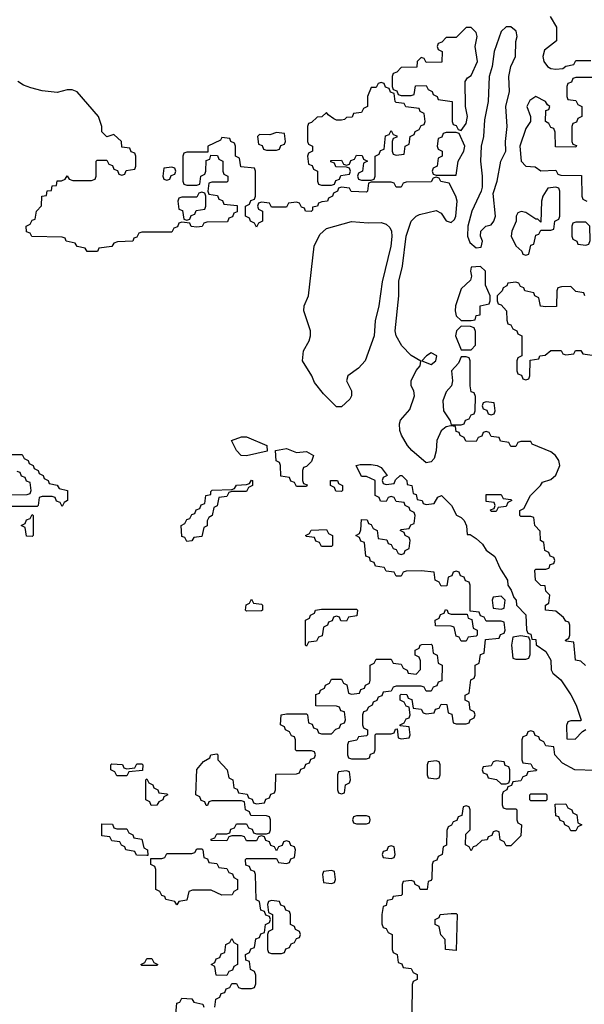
# Model space of a CAD drawing. Header units: inches. Extents: x 2777885 to 2884230, y 684484 to 829189.
# Tile 192 of 239: x 2851960 to 2854224, y 808250 to 812198. Entities that reach past the tile are written whole.
import ezdxf

# ---------------------------------------------------------------- set-up
doc = ezdxf.new("R2010")
doc.units = ezdxf.units.IN
doc.header["$MEASUREMENT"] = 0
doc.layers.add('C8850', color=7, linetype='Continuous')
doc.layers.add('C8851', color=7, linetype='Continuous')

msp = doc.modelspace()

# ---------------------------------------------------------------- linework, layer by layer
at = {"layer": 'C8850', "color": 6}
for points in [[(2852742, 808238), (2852746, 808270), (2852762, 808278), (2852767.3, 808292.7), (2852782, 808298), (2852787.3, 808312.7), (2852802, 808318), (2852810, 808334), (2852830, 808334), (2852838, 808318), (2852850, 808314), (2852890, 808314), (2852902, 808318), (2852907.3, 808332.7), (2852907.3, 808367.3), (2852902, 808382), (2852886, 808390), (2852882, 808422), (2852867.3, 808427.3), (2852866, 808450), (2852882, 808458), (2852887.3, 808472.7), (2852902, 808478), (2852907.3, 808512.7), (2852922, 808518), (2852927.3, 808532.7), (2852942, 808538), (2852946, 808570), (2852962, 808578), (2852966, 808590), (2852962, 808602), (2852947.3, 808607.3), (2852942, 808622), (2852927.3, 808627.3), (2852922, 808662), (2852908.4, 808668.4), (2852906, 808770), (2852902, 808782), (2852887.3, 808787.3), (2852882, 808802), (2852867.3, 808807.3), (2852866, 808830), (2852870, 808834), (2852990, 808834), (2852998, 808818), (2853030, 808814), (2853042, 808818), (2853047.3, 808832.7), (2853062, 808838), (2853066, 808870), (2853062, 808882), (2853047.3, 808887.3), (2853042, 808902), (2853030, 808906), (2853018, 808902), (2853012.7, 808887.3), (2852998, 808882), (2852990, 808866), (2852982, 808882), (2852967.3, 808887.3), (2852962, 808902), (2852947.3, 808907.3), (2852942, 808922), (2852930, 808926), (2852918, 808922), (2852910, 808906), (2852870, 808906), (2852862, 808922), (2852850, 808926), (2852810, 808926), (2852798, 808922), (2852790, 808906), (2852727.3, 808907.3), (2852727.3, 808912.7), (2852742, 808918), (2852750, 808934), (2852790, 808934), (2852802, 808938), (2852807.3, 808952.7), (2852822, 808958), (2852830, 808974), (2852870, 808974), (2852878, 808958), (2852892.7, 808952.7), (2852898, 808938), (2852910, 808934), (2852950, 808934), (2852962, 808938), (2852966, 808950), (2852966, 808990), (2852962, 809002), (2852950, 809006), (2852887.3, 809007.3), (2852882, 809022), (2852866, 809030), (2852862, 809062), (2852850, 809066), (2852730, 809066), (2852718, 809062), (2852712.7, 809047.3), (2852707.3, 809047.3), (2852702, 809062), (2852687.3, 809067.3), (2852682, 809082), (2852666, 809090), (2852670, 809192), (2852696.4, 809223.6), (2852722, 809238), (2852726, 809250), (2852750, 809254), (2852754, 809250), (2852754, 809230), (2852792, 809190), (2852798, 809158), (2852814, 809150), (2852818, 809118), (2852832.7, 809112.7), (2852838, 809098), (2852872.7, 809092.7), (2852878, 809078), (2852892.7, 809072.7), (2852898, 809058), (2852910, 809054), (2852942, 809058), (2852947.3, 809072.7), (2852962, 809078), (2852967.3, 809092.7), (2852982, 809098), (2852986, 809110), (2852987.3, 809172.7), (2853070, 809174), (2853082, 809178), (2853087.3, 809192.7), (2853102, 809198), (2853107.3, 809212.7), (2853122, 809218), (2853127.3, 809232.7), (2853142, 809238), (2853146, 809250), (2853142, 809262), (2853130, 809266), (2853070, 809266), (2853066, 809270), (2853066, 809310), (2853062, 809322), (2853050, 809326), (2853042, 809342), (2853026, 809350), (2853022, 809362), (2853006, 809370), (2853008, 809410), (2853030, 809414), (2853110, 809414), (2853114, 809410), (2853118, 809378), (2853132.7, 809372.7), (2853138, 809358), (2853152.7, 809352.7), (2853158, 809338), (2853170, 809334), (2853210, 809334), (2853227.3, 809352.7), (2853242, 809358), (2853247.3, 809372.7), (2853262, 809378), (2853266, 809390), (2853262, 809422), (2853247.3, 809427.3), (2853242, 809442), (2853230, 809446), (2853147.3, 809447.3), (2853147.3, 809492.7), (2853162, 809498), (2853166, 809510), (2853182, 809518), (2853186, 809530), (2853202, 809538), (2853210, 809554), (2853250, 809554), (2853258, 809538), (2853271.3, 809531.3), (2853278, 809498), (2853290, 809494), (2853322, 809498), (2853328, 809512), (2853342, 809518), (2853346, 809530), (2853362, 809538), (2853366, 809550), (2853366, 809610), (2853382, 809618), (2853390, 809634), (2853450, 809634), (2853458, 809618), (2853490, 809614), (2853498, 809598), (2853514, 809590), (2853518, 809578), (2853550, 809574), (2853567.3, 809592.7), (2853567.3, 809627.3), (2853562, 809642), (2853546, 809650), (2853546, 809670), (2853562, 809678), (2853566, 809690), (2853572.7, 809692.7), (2853610, 809694), (2853614, 809690), (2853618, 809658), (2853634, 809650), (2853638, 809618), (2853654, 809610), (2853652.7, 809547.3), (2853638, 809542), (2853632.7, 809527.3), (2853618, 809522), (2853610, 809506), (2853590, 809506), (2853582, 809522), (2853570, 809526), (2853470, 809526), (2853458, 809522), (2853450, 809506), (2853418, 809502), (2853412.7, 809487.3), (2853398, 809482), (2853392, 809468), (2853378, 809462), (2853374, 809450), (2853358, 809442), (2853350, 809426), (2853338, 809422), (2853334, 809410), (2853334, 809370), (2853338, 809358), (2853354, 809350), (2853354, 809330), (2853350, 809326), (2853318, 809322), (2853311.6, 809308.4), (2853278, 809302), (2853274, 809290), (2853274, 809250), (2853278, 809238), (2853290, 809234), (2853350, 809234), (2853362, 809238), (2853367.3, 809252.7), (2853382, 809258), (2853386, 809270), (2853386, 809330), (2853390, 809334), (2853450, 809334), (2853462, 809338), (2853467.3, 809352.7), (2853474, 809354), (2853478, 809318), (2853490, 809314), (2853522, 809318), (2853526, 809330), (2853522, 809362), (2853486, 809366), (2853486, 809370), (2853502, 809378), (2853510, 809394), (2853522, 809398), (2853526, 809410), (2853522, 809442), (2853510, 809446), (2853502, 809462), (2853486, 809470), (2853486, 809490), (2853490, 809494), (2853512.7, 809492.7), (2853518, 809478), (2853532.7, 809472.7), (2853538, 809438), (2853570, 809434), (2853578, 809418), (2853590, 809414), (2853622, 809418), (2853627.3, 809432.7), (2853642, 809438), (2853650, 809454), (2853672.7, 809452.7), (2853678, 809418), (2853692.7, 809412.7), (2853698, 809378), (2853710, 809374), (2853750, 809374), (2853762, 809378), (2853766, 809390), (2853782, 809398), (2853786, 809410), (2853782, 809422), (2853766, 809430), (2853762, 809462), (2853746, 809470), (2853746, 809490), (2853762, 809498), (2853768.4, 809551.6), (2853782, 809558), (2853786, 809570), (2853786, 809610), (2853802, 809618), (2853807.3, 809652.7), (2853822, 809658), (2853827.3, 809712.7), (2853882, 809718), (2853887.3, 809732.7), (2853902, 809738), (2853906, 809750), (2853902, 809782), (2853890, 809786), (2853830, 809786), (2853822, 809802), (2853807.3, 809807.3), (2853802, 809822), (2853766, 809826), (2853766, 809930), (2853762, 809942), (2853747.3, 809947.3), (2853742, 809962), (2853727.3, 809967.3), (2853722, 809982), (2853710, 809986), (2853698, 809982), (2853692.7, 809967.3), (2853678, 809962), (2853672.7, 809927.3), (2853650, 809926), (2853642, 809942), (2853626, 809950), (2853622, 809982), (2853570, 809988), (2853510, 809986), (2853498, 809982), (2853490, 809966), (2853470, 809966), (2853462, 809982), (2853430, 809986), (2853423, 810000)], [(2853885.9, 810000), (2853890, 809991.3), (2853916, 809950), (2853918, 809930), (2853931, 809910), (2853941, 809881), (2853951, 809870), (2853952, 809850), (2853990, 809812), (2853992, 809752), (2853998, 809738), (2854010, 809734), (2854014, 809714), (2854030, 809712), (2854031.6, 809691.6), (2854070, 809664.7), (2854090.4, 809630.4), (2854090.9, 809590.9), (2854098, 809578), (2854130.4, 809550.4), (2854170.4, 809490.4), (2854190.7, 809450), (2854210.9, 809389.1), (2854210, 809386), (2854170, 809386), (2854158, 809382), (2854152.7, 809367.3), (2854154, 809314), (2854187.3, 809312.7), (2854216.4, 809343.6), (2854230, 809351.3)], [(2854228.4, 809608.4), (2854210, 809626), (2854188.7, 809630), (2854182, 809702), (2854150, 809706), (2854148, 809710), (2854162, 809718), (2854166, 809730), (2854166, 809770), (2854162, 809782), (2854150, 809786), (2854140.4, 809800.4), (2854110, 809826), (2854068.7, 809830), (2854068, 809850), (2854082, 809858), (2854086, 809890), (2854070, 809906), (2854067.3, 809927.3), (2854049.1, 809929.1), (2854028, 809950), (2854026, 809990), (2854030, 809994), (2854070, 809994), (2854082, 809998), (2854082.7, 810000)], [(2854267.3, 809187.3), (2854186, 809190), (2854136.4, 809216.4), (2854106, 809250), (2854102, 809282), (2854070, 809286), (2854062, 809302), (2854046, 809310), (2854042, 809322), (2854027.3, 809327.3), (2854022, 809342), (2854010, 809346), (2853998, 809342), (2853992.7, 809327.3), (2853978, 809322), (2853974, 809310), (2853974, 809230), (2853978, 809218), (2854010, 809214), (2854018, 809198), (2854034, 809190), (2854030, 809186), (2853998, 809182), (2853992.7, 809167.3), (2853978, 809162), (2853970, 809146), (2853938, 809142), (2853932.7, 809127.3), (2853918, 809122), (2853914, 809110), (2853898, 809102), (2853894, 809090), (2853894, 809050), (2853898, 809038), (2853910, 809034), (2853950, 809034), (2853954, 809030), (2853954, 808990), (2853958, 808978), (2853972, 808970), (2853970, 808926), (2853930, 808886), (2853910, 808886), (2853902, 808902), (2853886, 808910), (2853882, 808942), (2853870, 808946), (2853858, 808942), (2853852.7, 808927.3), (2853838, 808922), (2853834, 808910), (2853812.7, 808907.3), (2853790, 808886), (2853778, 808882), (2853770, 808866), (2853762, 808882), (2853748, 808890), (2853748.4, 808931.6), (2853766, 808950), (2853766, 809030), (2853762, 809042), (2853750, 809046), (2853738, 809042), (2853732.7, 809007.3), (2853718, 809002), (2853712.7, 808987.3), (2853698, 808982), (2853692, 808968), (2853678, 808962), (2853672.7, 808947.3), (2853671.6, 808888.4), (2853658, 808882), (2853654, 808850), (2853638, 808842), (2853632.7, 808827.3), (2853618, 808822), (2853614, 808810), (2853612.7, 808752.7), (2853610, 808746), (2853598, 808742), (2853594, 808710), (2853566, 808710), (2853562, 808722), (2853546, 808730), (2853542, 808742), (2853530, 808746), (2853498, 808742), (2853494, 808730), (2853494, 808690), (2853490, 808686), (2853458, 808682), (2853454, 808670), (2853434, 808666), (2853430, 808646), (2853418, 808642), (2853412, 808610), (2853412.7, 808572.7), (2853418, 808558), (2853430, 808554), (2853438, 808538), (2853454, 808530), (2853454, 808470), (2853458, 808458), (2853474, 808450), (2853478, 808418), (2853492.7, 808412.7), (2853498, 808398), (2853530, 808394), (2853538, 808378), (2853554, 808370), (2853554, 808350), (2853538, 808342), (2853534, 808330), (2853532, 808210)], [(2852586, 808210), (2852590, 808254), (2852602, 808258), (2852610, 808274), (2852650, 808272), (2852658, 808258), (2852694, 808250), (2852698, 808238)]]:
    msp.add_lwpolyline(points, dxfattribs=at)
for points in [[(2852870, 809826), (2852866, 809830), (2852868.4, 809851.6), (2852882, 809858), (2852890, 809874), (2852898, 809858), (2852930, 809854), (2852934, 809850), (2852934, 809830), (2852930, 809828)], [(2853890, 809886), (2853858, 809882), (2853854, 809870), (2853858, 809838), (2853890, 809834), (2853902, 809838), (2853906, 809870)], [(2853270, 809786), (2853247.3, 809787.3), (2853242, 809802), (2853230, 809806), (2853218, 809802), (2853212.7, 809787.3), (2853198, 809782), (2853194, 809770), (2853178, 809762), (2853172.7, 809727.3), (2853158, 809722), (2853150, 809706), (2853118, 809702), (2853110, 809686), (2853106, 809690), (2853106, 809790), (2853122, 809798), (2853126, 809810), (2853142, 809818), (2853146, 809830), (2853170, 809834), (2853310, 809834), (2853314, 809830), (2853312, 809808), (2853278, 809802)], [(2853690, 809814), (2853754, 809814), (2853758, 809798), (2853772.7, 809792.7), (2853778, 809758), (2853794, 809750), (2853794, 809730), (2853790, 809726), (2853758, 809722), (2853750, 809706), (2853730, 809706), (2853722, 809722), (2853710, 809726), (2853702, 809762), (2853690, 809766), (2853627.3, 809767.3), (2853626, 809790), (2853642, 809798), (2853647.3, 809812.7), (2853662, 809818), (2853667.3, 809832.7), (2853674, 809830), (2853678, 809818)], [(2853970, 809728), (2853938, 809722), (2853932, 809690), (2853938, 809638), (2853950, 809634), (2853990, 809634), (2854002, 809638), (2854007.3, 809652.7), (2854007.3, 809707.3), (2854002, 809722)], [(2852350, 809166), (2852342, 809182), (2852326, 809190), (2852326, 809210), (2852330, 809214), (2852371.6, 809211.6), (2852378, 809198), (2852390, 809194), (2852422, 809198), (2852430, 809214), (2852450, 809214), (2852454, 809210), (2852452.7, 809187.3), (2852398, 809182), (2852390, 809166)], [(2853630, 809226), (2853598, 809222), (2853594, 809210), (2853594, 809170), (2853598, 809158), (2853630, 809154), (2853642, 809158), (2853646, 809170), (2853646, 809210), (2853642, 809222)], [(2853870, 809226), (2853858, 809222), (2853850, 809206), (2853818, 809202), (2853814, 809190), (2853818, 809178), (2853832.7, 809172.7), (2853838, 809158), (2853871.6, 809151.6), (2853890, 809134), (2853910, 809134), (2853922, 809138), (2853926, 809150), (2853926, 809190), (2853922, 809202), (2853907.3, 809207.3), (2853902, 809222)], [(2853270, 809186), (2853238, 809182), (2853234, 809170), (2853234, 809110), (2853238, 809098), (2853250, 809094), (2853262, 809098), (2853266, 809130), (2853282, 809138), (2853286, 809150), (2853282, 809182)], [(2852487.3, 809047.3), (2852482, 809062), (2852466, 809070), (2852466, 809150), (2852470, 809154), (2852478, 809138), (2852494, 809130), (2852498, 809118), (2852514, 809110), (2852518, 809098), (2852550, 809094), (2852554, 809090), (2852538, 809082), (2852534, 809070), (2852518, 809062), (2852510, 809048)], [(2854010, 809066), (2854006, 809070), (2854006, 809090), (2854010, 809094), (2854070, 809094), (2854074, 809090), (2854074, 809070), (2854070, 809066)], [(2854170, 808946), (2854162, 808962), (2854146, 808970), (2854142, 808982), (2854127.3, 808987.3), (2854122, 809002), (2854110, 809006), (2854107.3, 809052.7), (2854150, 809054), (2854158, 809038), (2854174, 809030), (2854178, 809018), (2854194, 809010), (2854198, 808978), (2854214, 808970), (2854198, 808962), (2854190, 808946)], [(2853350, 809006), (2853310, 809006), (2853298, 809002), (2853294, 808990), (2853298, 808978), (2853310, 808974), (2853350, 808974), (2853362, 808978), (2853366, 808990), (2853362, 809002)], [(2852350, 808954), (2852390, 808954), (2852398, 808938), (2852414, 808930), (2852418, 808918), (2852450, 808912), (2852458, 808878), (2852472, 808870), (2852474, 808846), (2852470, 808846), (2852428.4, 808848.4), (2852422, 808862), (2852386, 808870), (2852382, 808882), (2852368, 808888), (2852362, 808902), (2852330, 808906), (2852322, 808922), (2852290, 808926), (2852290, 808974), (2852331.6, 808971.6), (2852338, 808958)], [(2852770, 808688), (2852727.3, 808707.3), (2852652.7, 808707.3), (2852638, 808702), (2852630, 808668), (2852598, 808662), (2852590, 808648.7), (2852582, 808662), (2852546, 808670), (2852542, 808682), (2852530, 808686), (2852522, 808702), (2852506, 808710), (2852506, 808790), (2852502, 808802), (2852486, 808810), (2852486, 808834), (2852530, 808834), (2852542, 808838), (2852550, 808854), (2852650, 808854), (2852662, 808858), (2852670, 808874), (2852690, 808874), (2852694, 808870), (2852698, 808838), (2852712.7, 808832.7), (2852718, 808818), (2852750, 808814), (2852758, 808798), (2852790, 808794), (2852798, 808778), (2852812.7, 808772.7), (2852818, 808758), (2852834, 808750), (2852834, 808710), (2852818, 808702), (2852811.6, 808688.4)], [(2853450, 808886), (2853438, 808882), (2853432.7, 808867.3), (2853418, 808862), (2853414, 808850), (2853418, 808838), (2853450, 808834), (2853462, 808838), (2853466, 808850), (2853462, 808882)], [(2853210, 808786), (2853178, 808782), (2853174, 808770), (2853178, 808738), (2853210, 808734), (2853222, 808738), (2853226, 808750), (2853222, 808782)], [(2852970, 808666), (2852958, 808662), (2852954, 808650), (2852958, 808618), (2852974, 808610), (2852974, 808550), (2852958, 808542), (2852954, 808530), (2852954, 808470), (2852958, 808458), (2852970, 808454), (2853010, 808454), (2853022, 808458), (2853027.3, 808472.7), (2853042, 808478), (2853048, 808492), (2853062, 808498), (2853070, 808514), (2853082, 808518), (2853086, 808530), (2853082, 808542), (2853066, 808550), (2853062, 808562), (2853046, 808570), (2853046, 808610), (2853042, 808622), (2853027.3, 808627.3), (2853022, 808642), (2853007.3, 808647.3), (2853002, 808662)], [(2853710, 808466), (2853668, 808470), (2853666, 808510), (2853648.4, 808528.4), (2853642, 808562), (2853626, 808570), (2853626, 808590), (2853642, 808598), (2853646, 808610), (2853690, 808614), (2853710, 808614), (2853714, 808610)], [(2852790, 808366), (2852747.3, 808367.3), (2852742, 808402), (2852728, 808410), (2852742, 808418), (2852747.3, 808432.7), (2852762, 808438), (2852767.3, 808452.7), (2852782, 808458), (2852786, 808490), (2852802, 808498), (2852810, 808514), (2852818, 808498), (2852834, 808490), (2852834, 808410), (2852818, 808402), (2852812.7, 808387.3), (2852798, 808382)], [(2852450, 808406), (2852446, 808410), (2852462, 808418), (2852470, 808434), (2852490, 808434), (2852498, 808418), (2852514, 808410), (2852510, 808406)]]:
    msp.add_lwpolyline(points, close=True, dxfattribs=at)
at = {"layer": 'C8851', "color": 6}
for points in [[(2854087.7, 812210), (2854112.7, 812167.3), (2854112.7, 812112.7), (2854064.9, 812075.1), (2854058, 812050), (2854061.6, 812030), (2854076, 812010), (2854090, 812002), (2854110, 811998.8), (2854138, 812002), (2854150, 812012), (2854182, 812018), (2854190, 812034), (2854250, 812034)], [(2854330, 811966), (2854190, 811966), (2854178, 811962), (2854172.7, 811947.3), (2854158, 811942), (2854154, 811930), (2854154, 811890), (2854158, 811878), (2854190, 811874), (2854198, 811858), (2854214, 811850), (2854214, 811810), (2854198, 811802), (2854192.7, 811787.3), (2854178, 811782), (2854174, 811770), (2854174, 811710), (2854178, 811698), (2854192.7, 811692.7), (2854190, 811686), (2854108, 811688), (2854107.3, 811747.3), (2854102, 811762), (2854090, 811766), (2854082, 811782), (2854068.7, 811790), (2854070, 811834), (2854082, 811838), (2854086, 811850), (2854076.4, 811856.4), (2854068.7, 811870), (2854030, 811889.2), (2854005.8, 811874.2), (2853993.4, 811850), (2854008, 811810), (2854007.7, 811790), (2853990, 811762), (2853965.5, 811690), (2853970.7, 811630.7), (2853990, 811611), (2854027.5, 811607.5), (2854050, 811592), (2854110, 811594), (2854118, 811578), (2854130, 811574), (2854212.7, 811572.7), (2854214, 811490), (2854218, 811478), (2854234, 811470)], [(2854082.7, 810000), (2854087.3, 810012.7), (2854102, 810018), (2854106, 810030), (2854102, 810042), (2854087.3, 810047.3), (2854082, 810062), (2854066, 810070), (2854062, 810102), (2854048, 810110), (2854047.3, 810147.3), (2854026, 810170), (2854022, 810202), (2854010, 810206), (2853970, 810206), (2853966, 810210), (2853966, 810230), (2853982, 810238), (2854008, 810290), (2854048.7, 810330), (2854056.5, 810343.5), (2854090, 810354.8), (2854110, 810371), (2854126, 810410), (2854121.2, 810430), (2854109, 810450), (2854090, 810465.2), (2854015.3, 810495.3), (2854010, 810506), (2853970, 810506), (2853958, 810502), (2853950, 810486), (2853930, 810486), (2853922, 810502), (2853888.4, 810508.4), (2853882, 810522), (2853850, 810526), (2853842, 810542), (2853830, 810546), (2853818, 810542), (2853812.7, 810527.3), (2853798, 810522), (2853790, 810506), (2853748.4, 810508.4), (2853742, 810522), (2853726, 810530), (2853722, 810542), (2853710, 810546), (2853707.3, 810567.3), (2853688.7, 810568.7), (2853670, 810565.2), (2853650, 810549.2), (2853633, 810510), (2853630.4, 810469.6), (2853621.3, 810438.7), (2853610, 810424.5), (2853590, 810421.6), (2853532.3, 810470), (2853515.1, 810490), (2853491.5, 810531.5), (2853483.7, 810550), (2853482.5, 810577.5), (2853487.3, 810592.7), (2853524.8, 810635.2), (2853542.9, 810690), (2853540.7, 810710), (2853529.6, 810730), (2853529.5, 810750), (2853550, 810790.8), (2853566, 810810), (2853568.9, 810828.9), (2853530, 810851.6), (2853491.8, 810890), (2853469.7, 810930), (2853465.1, 810950), (2853479.7, 811090), (2853480.5, 811150), (2853494.7, 811210), (2853509.7, 811330), (2853529.7, 811390.3), (2853549.7, 811410.3), (2853563.5, 811416.5), (2853630, 811432.2), (2853650, 811422), (2853670, 811390.8), (2853690, 811384.9), (2853703.3, 811396.7), (2853709.5, 811410), (2853713.6, 811470), (2853709.5, 811490), (2853682, 811542), (2853648.4, 811548.4), (2853642, 811562), (2853630, 811566), (2853618, 811562), (2853610, 811548), (2853510, 811546), (2853498, 811542), (2853490, 811526), (2853470, 811526), (2853462, 811542), (2853450, 811546), (2853370, 811546), (2853358, 811542), (2853354, 811510), (2853350, 811506), (2853288.9, 811508.9), (2853282, 811522), (2853250, 811526), (2853238, 811522), (2853234, 811510), (2853218, 811502), (2853214, 811490), (2853198, 811482), (2853194, 811470), (2853172, 811468), (2853158, 811462), (2853154, 811450), (2853134, 811446), (2853134, 811434), (2853128.4, 811428.4), (2853106, 811430), (2853102, 811442), (2853090, 811446), (2853082, 811462), (2853070, 811466), (2853038, 811462), (2853030, 811446), (2852970, 811446), (2852962, 811462), (2852930, 811466), (2852918, 811462), (2852914, 811450), (2852918, 811438), (2852934, 811430), (2852934, 811390), (2852918, 811382), (2852910, 811366), (2852902, 811382), (2852886, 811390), (2852882, 811402), (2852866, 811410), (2852866, 811450), (2852882, 811458), (2852887.3, 811472.7), (2852902, 811478), (2852906, 811490), (2852906, 811590), (2852902, 811602), (2852847.3, 811607.3), (2852842, 811642), (2852826, 811650), (2852826, 811690), (2852822, 811702), (2852806, 811710), (2852802, 811722), (2852770, 811726), (2852764.7, 811715.3), (2852714, 811690), (2852714, 811666), (2852630, 811666), (2852618, 811662), (2852614, 811650), (2852614, 811550), (2852618, 811538), (2852630, 811534), (2852670, 811534), (2852682, 811538), (2852686, 811570), (2852702, 811578), (2852706, 811590), (2852707.3, 811632.7), (2852722, 811638), (2852726, 811654), (2852752.7, 811652.7), (2852758, 811638), (2852774, 811630), (2852774, 811590), (2852778, 811578), (2852794, 811570), (2852794, 811550), (2852790, 811546), (2852730, 811546), (2852718, 811542), (2852714, 811510), (2852718, 811498), (2852752.7, 811492.7), (2852758, 811478), (2852772.7, 811472.7), (2852778, 811458), (2852832.7, 811452.7), (2852832.7, 811427.3), (2852818, 811422), (2852812.7, 811407.3), (2852798, 811402), (2852792.7, 811387.3), (2852710, 811386), (2852698, 811382), (2852691.6, 811368.4), (2852670, 811366), (2852648, 811368), (2852642, 811382), (2852610, 811386), (2852598, 811382), (2852592.7, 811367.3), (2852578, 811362), (2852570, 811346), (2852450, 811346), (2852438, 811342), (2852430, 811326), (2852418, 811322), (2852414, 811310), (2852352.7, 811307.3), (2852338, 811302), (2852330, 811288), (2852278, 811282), (2852271.6, 811268.4), (2852230, 811268.7), (2852222, 811282), (2852190, 811288), (2852182, 811302), (2852146, 811310), (2852142, 811322), (2852130, 811326), (2852008.4, 811328.4), (2852002, 811342), (2851987.3, 811347.3), (2851986, 811370), (2852002, 811378), (2852010, 811394), (2852022, 811398), (2852028, 811430), (2852048, 811452), (2852049.4, 811490.6), (2852067.3, 811492.7), (2852070, 811511.3), (2852087.3, 811512.7), (2852090, 811531.3), (2852107.3, 811532.7), (2852110, 811551.3), (2852128, 811552), (2852142, 811558), (2852150, 811572), (2852158, 811558), (2852172.7, 811552.7), (2852247.3, 811552.7), (2852262, 811558), (2852266, 811570), (2852266, 811630), (2852270, 811634), (2852310, 811634), (2852318, 811618), (2852332.7, 811612.7), (2852338, 811598), (2852352.7, 811592.7), (2852358, 811578), (2852370, 811574), (2852382, 811578), (2852387.3, 811592.7), (2852422, 811598), (2852426, 811610), (2852426, 811650), (2852422, 811662), (2852407.3, 811667.3), (2852402, 811682), (2852370, 811686), (2852368, 811710), (2852338, 811738), (2852310, 811728.7), (2852290, 811748.7), (2852289.2, 811770), (2852276, 811810), (2852190, 811909), (2852170, 811916), (2852150, 811916), (2852110, 811906), (2852050, 811912), (2852004.4, 811924.4), (2851975.1, 811935.1), (2851953.2, 811950)], [(2854226, 811090), (2854222, 811102), (2854190, 811108), (2854170, 811128), (2854132.7, 811127.3), (2854118, 811122), (2854114, 811110), (2854112.7, 811047.3), (2854070, 811046), (2854048.9, 811048.9), (2854042, 811082), (2854026, 811090), (2854022, 811102), (2853986, 811110), (2853982, 811122), (2853968, 811128), (2853962, 811142), (2853950, 811146), (2853918, 811142), (2853914, 811130), (2853898, 811122), (2853894, 811110), (2853874, 811090), (2853874, 811070), (2853878, 811058), (2853890, 811054), (2853912, 811030), (2853912.7, 810992.7), (2853918, 810978), (2853930, 810974), (2853938, 810958), (2853954, 810950), (2853958, 810938), (2853974, 810930), (2853974, 810850), (2853958, 810842), (2853954, 810830), (2853954, 810790), (2853958, 810778), (2853972.7, 810772.7), (2853978, 810758), (2853990, 810754), (2854002, 810758), (2854006, 810770), (2854007.3, 810832.7), (2854042, 810838), (2854046, 810850), (2854067.3, 810852.7), (2854090, 810872), (2854131.6, 810871.6), (2854138, 810858), (2854150, 810854), (2854182, 810858), (2854188.4, 810871.6), (2854210, 810872), (2854218, 810858), (2854274, 810850)], [(2851930, 810454), (2851970, 810454), (2851978, 810438), (2851994, 810430), (2851998, 810418), (2852014, 810410), (2852018, 810398), (2852034, 810390), (2852038, 810378), (2852054, 810370), (2852058, 810358), (2852074, 810350), (2852078, 810338), (2852110, 810332), (2852118, 810318), (2852152, 810310), (2852152, 810270), (2852138, 810262), (2852130, 810246), (2852122, 810262), (2852107.3, 810267.3), (2852102, 810282), (2852090, 810286), (2852050, 810286), (2852038, 810282), (2852034, 810250), (2852030, 810246), (2851930, 810246)], [(2853423, 810000), (2853422, 810002), (2853387.3, 810007.3), (2853382, 810022), (2853367.3, 810027.3), (2853362, 810042), (2853347.3, 810047.3), (2853342, 810102), (2853327.3, 810107.3), (2853322, 810122), (2853308, 810130), (2853322, 810138), (2853327.3, 810152.7), (2853330, 810194), (2853352.7, 810192.7), (2853358, 810178), (2853370, 810174), (2853378, 810158), (2853394, 810150), (2853398, 810118), (2853432.7, 810112.7), (2853438, 810098), (2853450, 810094), (2853458, 810078), (2853470, 810074), (2853478, 810058), (2853490, 810054), (2853502, 810058), (2853506, 810070), (2853522, 810078), (2853526, 810110), (2853522, 810122), (2853506, 810130), (2853502, 810142), (2853486, 810150), (2853490, 810154), (2853522, 810158), (2853528, 810172), (2853542, 810178), (2853546, 810210), (2853542, 810222), (2853526, 810230), (2853522, 810242), (2853506, 810250), (2853502, 810262), (2853470, 810266), (2853462, 810282), (2853450, 810286), (2853438, 810282), (2853430, 810266), (2853407.3, 810267.3), (2853402, 810282), (2853386, 810290), (2853386, 810350), (2853350, 810366), (2853330, 810366), (2853308.7, 810410), (2853325.2, 810414.8), (2853370, 810414), (2853394, 810410), (2853410, 810402), (2853434, 810370), (2853418, 810362), (2853414, 810350), (2853418, 810338), (2853430, 810334), (2853462, 810338), (2853467.3, 810352.7), (2853486, 810370), (2853492, 810370), (2853512, 810350), (2853514, 810334), (2853532, 810330), (2853538, 810298), (2853550, 810294), (2853554, 810274), (2853574, 810270), (2853578, 810258), (2853590, 810254), (2853622, 810258), (2853636.4, 810283.6), (2853651, 810290), (2853690.8, 810250), (2853711.1, 810211.1), (2853730, 810202), (2853742, 810190), (2853751.3, 810168.7), (2853754, 810134), (2853766, 810134), (2853790, 810118), (2853815.2, 810095.2), (2853830.6, 810070.6), (2853864.9, 810044.9), (2853885.9, 810000)], [(2851907.3, 810292.7), (2851990, 810294), (2852002, 810298), (2852006, 810310), (2852002, 810342), (2851987.3, 810347.3), (2851982, 810362), (2851967.3, 810367.3), (2851962, 810382), (2851950, 810386)]]:
    msp.add_lwpolyline(points, dxfattribs=at)
for points in [[(2853770, 812166), (2853750, 812166), (2853710, 812126), (2853670, 812126), (2853652.7, 812107.3), (2853638, 812102), (2853634, 812090), (2853638, 812078), (2853654, 812070), (2853652.7, 812027.3), (2853590, 812026), (2853582, 812042), (2853570, 812046), (2853554, 812030), (2853552.7, 812007.3), (2853490, 812006), (2853472.7, 811987.3), (2853458, 811982), (2853454, 811970), (2853454, 811930), (2853458, 811918), (2853472.7, 811912.7), (2853478, 811898), (2853490, 811894), (2853530, 811894), (2853542, 811898), (2853547.3, 811932.7), (2853590, 811934), (2853598, 811918), (2853614, 811910), (2853618, 811898), (2853634, 811890), (2853638, 811878), (2853694, 811870), (2853694, 811790), (2853698, 811778), (2853710, 811774), (2853718, 811758), (2853730, 811754), (2853750, 811782), (2853756, 811810), (2853748, 811850), (2853746, 811950), (2853755.3, 811964.7), (2853770, 811974), (2853796, 812030), (2853786, 812090), (2853794, 812130), (2853790, 812146)], [(2853930, 812169.4), (2853910, 812169.4), (2853890.6, 812150), (2853862.4, 812070), (2853854.4, 812010), (2853842.4, 811970), (2853838.4, 811870), (2853823.4, 811796.6), (2853819.5, 811730), (2853810.4, 811690), (2853808, 811630), (2853814.8, 811570), (2853814.4, 811525.6), (2853811, 811510), (2853773.4, 811430), (2853757.1, 811370), (2853755.5, 811330), (2853764.8, 811304.8), (2853790, 811283), (2853810, 811286), (2853816.2, 811310), (2853807.3, 811330), (2853809.6, 811350.4), (2853829.6, 811370.4), (2853850, 811374.8), (2853860.9, 811390), (2853867.3, 811410), (2853858.6, 811501.4), (2853875.1, 811550), (2853889.5, 811630), (2853909.6, 811670), (2853907.6, 811710), (2853915.1, 811770), (2853909.6, 811849.6), (2853924.7, 811910), (2853920.7, 811970), (2853929.6, 812010), (2853947.8, 812050), (2853949.5, 812110), (2853954.5, 812130), (2853951.3, 812151.3)], [(2853410, 811946), (2853398, 811942), (2853390, 811926), (2853370, 811926), (2853354, 811890), (2853354, 811850), (2853338, 811842), (2853330, 811826), (2853298, 811822), (2853292.7, 811807.3), (2853270, 811806), (2853262, 811798), (2853250, 811795.3), (2853230, 811795.3), (2853220.2, 811800.2), (2853196.4, 811816.4), (2853190, 811826), (2853171.6, 811808.4), (2853152.7, 811807.3), (2853130, 811786), (2853118, 811782), (2853114, 811770), (2853114, 811710), (2853118, 811698), (2853134, 811690), (2853134, 811670), (2853118, 811662), (2853114, 811650), (2853118, 811618), (2853132.7, 811612.7), (2853138, 811598), (2853154, 811590), (2853154, 811550), (2853158, 811538), (2853170, 811534), (2853210, 811534), (2853222, 811538), (2853227.3, 811552.7), (2853242, 811558), (2853247.3, 811572.7), (2853282, 811578), (2853286, 811590), (2853282, 811602), (2853270, 811606), (2853227.3, 811607.3), (2853222, 811622), (2853207.3, 811627.3), (2853207.3, 811632.7), (2853250, 811634), (2853258, 811618), (2853270, 811614), (2853282, 811618), (2853287.3, 811632.7), (2853302, 811638), (2853310, 811654), (2853332.7, 811652.7), (2853338, 811638), (2853354, 811630), (2853338, 811622), (2853334, 811590), (2853318, 811582), (2853314, 811570), (2853318, 811558), (2853330, 811554), (2853370, 811554), (2853382, 811558), (2853386, 811570), (2853386, 811650), (2853402, 811658), (2853407.3, 811672.7), (2853422, 811678), (2853427.3, 811732.7), (2853442, 811738), (2853450, 811754), (2853458, 811738), (2853472.7, 811732.7), (2853472.7, 811727.3), (2853458, 811722), (2853454, 811710), (2853454, 811670), (2853458, 811658), (2853470, 811654), (2853502, 811658), (2853506, 811690), (2853522, 811698), (2853526, 811730), (2853542, 811738), (2853546, 811750), (2853562, 811758), (2853570, 811774), (2853582, 811778), (2853586, 811790), (2853582, 811822), (2853566, 811830), (2853562, 811842), (2853508.4, 811848.4), (2853502, 811862), (2853470, 811866), (2853466, 811870), (2853462, 811902), (2853447.3, 811907.3), (2853442, 811922), (2853427.3, 811927.3), (2853422, 811942)], [(2852990, 811746), (2852963.6, 811736.4), (2852922, 811738), (2852914, 811730), (2852918, 811698), (2852932.7, 811692.7), (2852938, 811678), (2852950, 811674), (2852990, 811674), (2853002, 811678), (2853007.3, 811692.7), (2853022, 811698), (2853026, 811710), (2853022, 811742)], [(2853710, 811746), (2853670, 811746), (2853658, 811742), (2853652.7, 811727.3), (2853638, 811722), (2853634, 811690), (2853638, 811678), (2853654, 811670), (2853654, 811650), (2853638, 811642), (2853634, 811610), (2853618, 811602), (2853614, 811590), (2853618, 811578), (2853630, 811574), (2853710, 811574), (2853718, 811630), (2853741.2, 811670), (2853745.2, 811690), (2853722, 811742)], [(2852570, 811606), (2852538, 811602), (2852534, 811570), (2852538, 811558), (2852550, 811554), (2852562, 811558), (2852567.3, 811572.7), (2852582, 811578), (2852586, 811590), (2852582, 811602)], [(2852690, 811506), (2852678, 811502), (2852670, 811486), (2852610, 811486), (2852598, 811482), (2852594, 811470), (2852598, 811438), (2852612.7, 811432.7), (2852618, 811398), (2852630, 811394), (2852642, 811398), (2852647.3, 811412.7), (2852662, 811418), (2852667.3, 811432.7), (2852702, 811438), (2852706, 811450), (2852706, 811490), (2852702, 811502)], [(2854110, 811526), (2854078, 811522), (2854058, 811490), (2854052, 811470), (2854050, 811386), (2854038, 811398), (2854030, 811398), (2853990, 811424.5), (2853970.8, 811429.2), (2853957.3, 811422.7), (2853950.7, 811410), (2853950.4, 811390), (2853933, 811350), (2853930.6, 811330), (2853950, 811291), (2853974, 811270), (2853978, 811258), (2853990, 811254), (2854002, 811258), (2854010, 811294), (2854022, 811298), (2854030, 811334), (2854042, 811338), (2854050, 811354), (2854090, 811354), (2854102, 811358), (2854106, 811390), (2854122, 811398), (2854126, 811410), (2854126, 811510), (2854122, 811522)], [(2853357.2, 811382.8), (2853410, 811384.4), (2853430, 811378), (2853443.9, 811363.9), (2853450.4, 811350), (2853452.1, 811327.9), (2853448.7, 811290), (2853413.3, 811146.7), (2853400.3, 811050), (2853385.3, 810990), (2853381.1, 810930), (2853344.9, 810830), (2853318.9, 810801.1), (2853275.5, 810770), (2853270.4, 810750), (2853290.5, 810710), (2853290.6, 810689.4), (2853284, 810676), (2853250, 810646), (2853230, 810646), (2853178, 810698), (2853142.5, 810742.5), (2853132, 810770), (2853094, 810830), (2853098.4, 810870), (2853120.7, 810910), (2853126, 810930), (2853125.6, 810950), (2853099.7, 811030), (2853101.3, 811050), (2853117.4, 811090), (2853141.3, 811290), (2853163.5, 811336.5), (2853190, 811360.4), (2853290, 811388.4)], [(2854230, 811386), (2854190, 811386), (2854178, 811382), (2854174, 811370), (2854174, 811330), (2854178, 811318), (2854194, 811310), (2854198, 811298), (2854230, 811294), (2854242, 811298), (2854248, 811312), (2854246, 811370)], [(2853808.4, 811208.4), (2853770, 811206), (2853767.3, 811190), (2853772, 811170), (2853767.1, 811152.9), (2853730, 811119), (2853708, 811050), (2853705.5, 811030), (2853710.5, 811010.5), (2853730, 810991), (2853770, 810992), (2853786, 810994), (2853790, 811012), (2853806, 811014), (2853806, 811050), (2853842, 811058), (2853846, 811070), (2853846, 811090), (2853827.3, 811132.7), (2853828, 811190)], [(2853730, 810969), (2853711, 810950), (2853708, 810930), (2853730, 810874), (2853770, 810874), (2853787.3, 810892.7), (2853787.3, 810947.3), (2853782, 810962), (2853767.3, 810967.3)], [(2853610, 810862), (2853590.8, 810850), (2853572, 810830), (2853610, 810815.5), (2853629.3, 810830), (2853632, 810850)], [(2853750, 810846), (2853730, 810846), (2853719.8, 810820.2), (2853691, 810790), (2853696, 810750), (2853691, 810730), (2853670, 810705.2), (2853656.4, 810670), (2853659.3, 810630), (2853686, 810590), (2853690, 810574), (2853730, 810574), (2853742, 810578), (2853748, 810592), (2853762, 810598), (2853770, 810614), (2853782, 810618), (2853786, 810630), (2853787.3, 810687.3), (2853782, 810702), (2853770, 810706), (2853766, 810730), (2853766, 810830), (2853762, 810842)], [(2853830, 810666), (2853818, 810662), (2853814, 810650), (2853818, 810638), (2853832.7, 810632.7), (2853838, 810618), (2853850, 810614), (2853862, 810618), (2853866, 810630), (2853862, 810662)], [(2852870, 810449), (2852848, 810450), (2852828.7, 810470), (2852808.7, 810510), (2852850, 810524.9), (2852870, 810525.5), (2852951.3, 810490), (2852952, 810468)], [(2853070, 810462), (2853110, 810466), (2853138, 810450), (2853130, 810426), (2853110, 810406), (2853098, 810402), (2853094, 810390), (2853094, 810350), (2853098, 810338), (2853112.7, 810332.7), (2853110, 810326), (2853070, 810326), (2853062, 810342), (2853047.3, 810347.3), (2853042, 810362), (2853007.3, 810367.3), (2853006, 810410), (2853002, 810422), (2852988.4, 810428.4), (2852986, 810470), (2853030, 810478)], [(2852630, 810106), (2852622, 810122), (2852610, 810126), (2852608, 810170), (2852622, 810178), (2852630, 810194), (2852642, 810198), (2852650, 810214), (2852662, 810218), (2852667.3, 810232.7), (2852682, 810238), (2852687.3, 810252.7), (2852702, 810258), (2852706, 810290), (2852726, 810294), (2852726, 810306), (2852732, 810312), (2852810, 810314), (2852822, 810318), (2852830, 810332), (2852870, 810334), (2852882, 810338), (2852890, 810352), (2852894, 810350), (2852894, 810330), (2852878, 810322), (2852870, 810306), (2852810, 810306), (2852798, 810302), (2852790, 810286), (2852758, 810282), (2852751.6, 810248.4), (2852738, 810242), (2852732, 810210), (2852718, 810202), (2852712, 810188), (2852711.1, 810168.9), (2852698, 810162), (2852690, 810126), (2852658, 810122), (2852650, 810108)], [(2853250, 810306), (2853227.3, 810307.3), (2853222, 810322), (2853206, 810330), (2853206, 810350), (2853234, 810350), (2853238, 810338), (2853254, 810330), (2853254, 810310)], [(2853850, 810226), (2853848, 810232), (2853862, 810238), (2853866, 810250), (2853862, 810262), (2853830, 810266), (2853830, 810294), (2853890, 810294), (2853898, 810278), (2853930, 810274), (2853934, 810270), (2853918, 810262), (2853910, 810246), (2853878, 810242), (2853870, 810226)], [(2852010, 810126), (2851987.3, 810127.3), (2851982, 810162), (2851966, 810170), (2851982, 810178), (2851987.3, 810192.7), (2852002, 810198), (2852010, 810214), (2852014, 810210), (2852014, 810130)], [(2853170, 810086), (2853162, 810102), (2853147.3, 810107.3), (2853142, 810122), (2853110, 810126), (2853106, 810130), (2853122, 810138), (2853128.4, 810151.6), (2853190, 810154), (2853198, 810138), (2853214, 810130), (2853214, 810090), (2853210, 810086)]]:
    msp.add_lwpolyline(points, close=True, dxfattribs=at)

doc.saveas('drawing.dxf')
